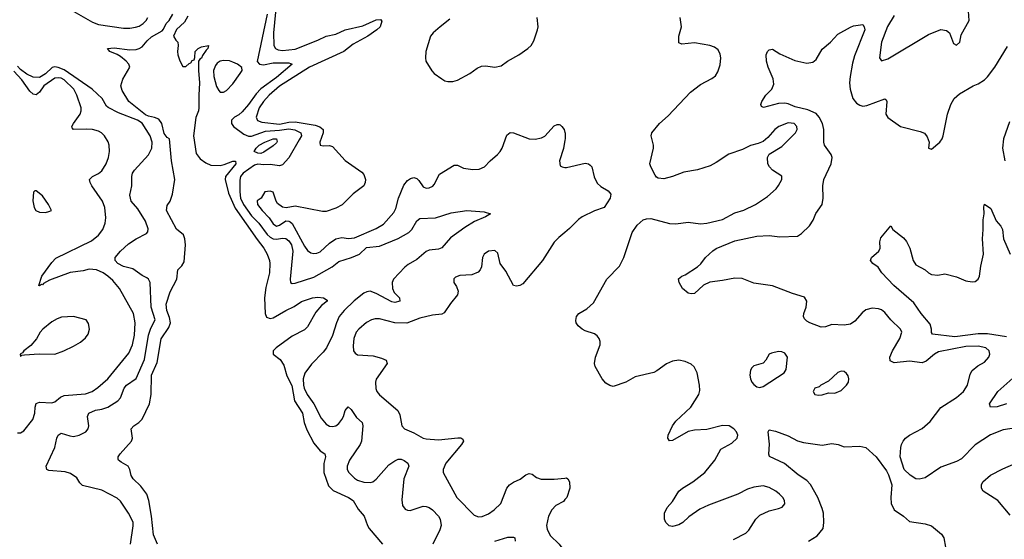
# Model space of a CAD drawing. Header units: inches. Extents: x 1834610 to 2027685, y 642842 to 774116.
# Tile 65 of 256: x 1896504 to 1902817, y 655081 to 658415. Entities that reach past the tile are written whole.
import ezdxf

# ---------------------------------------------------------------- set-up
doc = ezdxf.new("R2010")
doc.units = ezdxf.units.IN
doc.header["$MEASUREMENT"] = 0
doc.layers.add('B8695', color=7, linetype='Continuous')
doc.layers.add('B9605', color=7, linetype='Continuous')

msp = doc.modelspace()

# ---------------------------------------------------------------- linework, layer by layer
at = {"layer": 'B8695', "color": 5}
for points, elevation in [([(1896776.6, 658510), (1896970, 658398.8), (1897010, 658383.9), (1897170, 658360.5), (1897210, 658359.8), (1897246.6, 658366.6), (1897270, 658374.2), (1897295.5, 658390), (1897314.2, 658410), (1897325.1, 658430)], 260), ([(1898150, 658530), (1898132.2, 658330), (1898133.3, 658250), (1898143.5, 658230), (1898161.3, 658221.3), (1898190, 658217.2), (1898270, 658226.9), (1898416.5, 658283.5), (1898470, 658309.5), (1898530, 658322.5), (1898590.8, 658349.2), (1898704.9, 658375.1), (1898790, 658414.4), (1898817.2, 658417.2), (1898826.6, 658406.6), (1898814.4, 658370), (1898794.6, 658350), (1898735.5, 658310), (1898642.1, 658257.9), (1898582.3, 658210), (1898362.2, 658110), (1898170, 657988.3), (1898102.8, 657930), (1898066.3, 657890), (1898039.6, 657850), (1898019.5, 657790), (1898028.4, 657768.4), (1898057.3, 657757.3), (1898170, 657745), (1898230, 657758.4), (1898270, 657759.8), (1898397.7, 657737.7), (1898428.5, 657728.5), (1898449.4, 657710), (1898450.2, 657690), (1898427.6, 657630), (1898430.7, 657610.7), (1898450, 657604.9), (1898490, 657607.3), (1898510, 657600.5), (1898590, 657512), (1898697.1, 657437.1), (1898710, 657421.6), (1898720.2, 657390), (1898719.8, 657370), (1898710.1, 657350), (1898642.7, 657297.3), (1898571.8, 657228.2), (1898530, 657206.5), (1898470, 657184.8), (1898444.5, 657184.5), (1898270, 657219.1), (1898212.3, 657207.7), (1898190, 657212.5), (1898156.2, 657236.2), (1898147.8, 657250), (1898130, 657309.4), (1898110, 657315), (1898076, 657310), (1898051.3, 657270), (1898026.2, 657253.8), (1898027.7, 657230), (1898057.7, 657190), (1898104, 657144), (1898130, 657105.4), (1898150, 657090.2), (1898170, 657097.3), (1898210, 657124.2), (1898230, 657123.5), (1898237.9, 657117.9), (1898250, 657107.2), (1898330, 656961.1), (1898350, 656935), (1898370, 656919.7), (1898390, 656914.4), (1898410, 656916.5), (1898430, 656925.5), (1898490, 656981.2), (1898530, 657009.2), (1898570, 657017.7), (1898611.8, 657011.8), (1898650, 657014.8), (1898790, 657074.7), (1898836, 657104), (1898902.5, 657177.5), (1898916.4, 657203.6), (1898933.3, 657270), (1898966.6, 657353.4), (1898990, 657384.3), (1899010, 657396.8), (1899030, 657401.6), (1899050, 657396.9), (1899064.1, 657384.1), (1899090, 657342), (1899110, 657334), (1899130, 657337.3), (1899152, 657348), (1899161.3, 657358.7), (1899196.3, 657423.7), (1899290, 657480.7), (1899310, 657482), (1899350, 657461.6), (1899410, 657453.4), (1899450, 657456), (1899483.7, 657470), (1899519.5, 657510), (1899567.8, 657550), (1899585.1, 657570), (1899596.8, 657590), (1899626.5, 657673.5), (1899648.3, 657691.7), (1899670, 657688.8), (1899770, 657650.3), (1899810, 657648.9), (1899850, 657657.4), (1899871.5, 657668.5), (1899930, 657734.9), (1899950, 657743), (1899962, 657742), (1899970, 657740.7), (1899980.7, 657730), (1899994.4, 657710), (1900000, 657691.3)], 280), ([(1897386.6, 655050), (1897362.2, 655110), (1897349.9, 655230), (1897332.1, 655330), (1897319.1, 655370), (1897281.6, 655421.6), (1897231.5, 655470), (1897219.7, 655490), (1897209.6, 655529.6), (1897199.3, 655550), (1897155.3, 655575.3), (1897137.2, 655590), (1897136, 655596), (1897135.1, 655610), (1897147.3, 655630), (1897221.6, 655710), (1897227.6, 655730), (1897219.5, 655790), (1897235.1, 655810), (1897268.9, 655831.1), (1897288.2, 655851.8), (1897337.3, 655950), (1897346.1, 656010), (1897350, 656134.4), (1897384.8, 656215.1), (1897410, 656367.7), (1897460.5, 656439.5), (1897470.7, 656470), (1897465.4, 656505.4), (1897446.4, 656550), (1897442.5, 656590), (1897468.9, 656670), (1897510.8, 656750), (1897516.9, 656810), (1897544.6, 656835.4), (1897557.6, 656862.4), (1897566.8, 656970), (1897562.9, 657010), (1897554.7, 657034.7), (1897510, 657070.9), (1897445, 657190), (1897450, 657224), (1897468.4, 657251.6), (1897484.4, 657295.6), (1897498, 657390), (1897477, 657510), (1897464.5, 657650), (1897450, 657659.7), (1897430, 657685.1), (1897414.8, 657750), (1897396.3, 657776.3), (1897368.5, 657788.5), (1897330, 657795.4), (1897310, 657805.4), (1897204.1, 657890), (1897160.3, 657960.3), (1897153.5, 657990), (1897166, 658034), (1897209.4, 658110), (1897203.7, 658130), (1897186.6, 658150), (1897150, 658179.5), (1897130, 658192.7), (1897082, 658210), (1897066, 658230), (1897110, 658235.3), (1897210, 658221.8), (1897250, 658224), (1897269.2, 658230), (1897290, 658240.4), (1897321.3, 658278.7), (1897350, 658305), (1897416.6, 658343.4), (1897426.2, 658353.8), (1897443.6, 658390), (1897462.9, 658410), (1897485.1, 658450)], 240), ([(1897581.7, 658438.3), (1897560.4, 658399.6), (1897510, 658353.2), (1897490.8, 658310), (1897504.5, 658284.5), (1897518, 658270), (1897521, 658250), (1897514.8, 658210), (1897518.8, 658190), (1897531.1, 658151.1), (1897550, 658114), (1897570, 658114), (1897590, 658134), (1897602, 658138), (1897610, 658154), (1897622, 658158), (1897627.3, 658172.7), (1897629, 658210), (1897648.7, 658230), (1897670, 658241), (1897714, 658250), (1897711.3, 658230), (1897699.8, 658220.2), (1897675.5, 658184.5), (1897670, 658168.7), (1897658, 658162), (1897650.9, 658149.1), (1897650.3, 658090), (1897657, 658010), (1897651.8, 657930), (1897653, 657850), (1897650.5, 657830), (1897633, 657787), (1897617.7, 657670), (1897635.6, 657555.6), (1897662.1, 657522.1), (1897696.7, 657496.7), (1897730, 657480.9), (1897790, 657480.1), (1897814.6, 657485.4), (1897870, 657507.6), (1897887.7, 657507.7), (1897890.2, 657490), (1897824.4, 657410), (1897822, 657390), (1897843, 657303), (1897885.5, 657205.5), (1898025.5, 657005.5), (1898069.1, 656950), (1898091.6, 656910), (1898104.9, 656870), (1898108.4, 656850), (1898104.9, 656790), (1898082.8, 656697.2), (1898074.4, 656630), (1898078.5, 656530), (1898086.2, 656506.2), (1898110, 656497.4), (1898130, 656502), (1898210, 656549.3), (1898264.7, 656575.3), (1898310, 656606.2), (1898381.2, 656630), (1898415.1, 656635.1), (1898450.8, 656630.8), (1898475.3, 656615.3), (1898476, 656610), (1898438, 656582), (1898402, 656538), (1898350, 656443.5), (1898330, 656425.8), (1898250, 656385.3), (1898147.7, 656310), (1898128.4, 656290), (1898128.3, 656270), (1898174.6, 656234.6), (1898197.7, 656197.7), (1898217.3, 656130), (1898248, 656068), (1898266.5, 655970), (1898316.6, 655890), (1898328.5, 655830), (1898344.7, 655784.7), (1898390, 655698.9), (1898429.5, 655649.5), (1898460.5, 655630), (1898464, 655610), (1898453.3, 655566.7), (1898453, 655510), (1898484.8, 655424.8), (1898514.1, 655394.1), (1898612.7, 655350), (1898641.7, 655330), (1898674.7, 655274.7), (1898713, 655230), (1898734, 655170), (1898745.3, 655150), (1898829.1, 655049.1)], 240), ([(1898089.7, 658450), (1898026.3, 658146.3), (1898042, 658130), (1898066.3, 658126.3), (1898130, 658138.6), (1898230, 658138.9), (1898251.6, 658130), (1898150, 658044.9), (1898049.5, 657970.5), (1898020.4, 657939.6), (1897970, 657869.9), (1897930, 657824.1), (1897910, 657805.4), (1897881.6, 657790), (1897862.4, 657770), (1897862.4, 657750), (1897874.9, 657730), (1897941.1, 657681.1), (1897970, 657668.2), (1897990, 657667.7), (1898079.8, 657700.2), (1898170, 657705.3), (1898230, 657713.8), (1898268, 657708), (1898306.2, 657690), (1898310.1, 657670), (1898295.9, 657644.1), (1898230, 657528.7), (1898190, 657483.5), (1898170, 657476.8), (1898110, 657486.4), (1898070, 657483), (1898030, 657487.5), (1898010, 657481.9), (1897936.2, 657430), (1897920.3, 657410), (1897914.7, 657385.3), (1897914.8, 657310), (1897920.2, 657270), (1897939.9, 657230), (1897990, 657157.3), (1898036.9, 657110), (1898090, 657037.9), (1898110, 657019.2), (1898130, 657010.1), (1898150, 657007.8), (1898190, 657012.6), (1898210, 657010.5), (1898230, 656996.2), (1898245.8, 656970), (1898255.1, 656930), (1898239.1, 656750), (1898241.3, 656730), (1898250, 656723.1), (1898270, 656724.5), (1898390, 656763.1), (1898506.5, 656830), (1898550, 656863.5), (1898631.6, 656888.4), (1898681.7, 656910), (1898726.7, 656953.3), (1898810, 656962.3), (1898930, 657010.9), (1898998.5, 657050), (1899018, 657070), (1899050, 657124.9), (1899070, 657140.5), (1899170, 657142.8), (1899270, 657175.3), (1899369.8, 657190.2), (1899482, 657182), (1899522, 657170), (1899491.3, 657150), (1899419.3, 657120.7), (1899358.1, 657081.9), (1899265.2, 657014.8), (1899210, 656952), (1899190, 656943.4), (1899130, 656937), (1899110, 656926.8), (1899050, 656876.9), (1898995.5, 656844.5), (1898973.7, 656826.3), (1898899.7, 656750), (1898891.7, 656730), (1898894.3, 656690), (1898905.7, 656665.7), (1898938.7, 656630), (1898941.6, 656610), (1898910, 656600.3), (1898890, 656604.5), (1898790, 656658.5), (1898750, 656672.7), (1898730, 656669.9), (1898710, 656659.9), (1898649.1, 656610.9), (1898584, 656550), (1898552.9, 656510), (1898535.4, 656470), (1898510.1, 656389.9), (1898471.1, 656308.9), (1898450, 656281), (1898374.6, 656205.4), (1898332.7, 656147.3), (1898321.2, 656110), (1898323.3, 656070), (1898327.5, 656050), (1898346.8, 656010), (1898390.4, 655950.4), (1898437.7, 655857.7), (1898470, 655820.2), (1898490, 655808), (1898510, 655804.4), (1898531.3, 655810), (1898550, 655824.9), (1898569.8, 655850), (1898580.4, 655870), (1898591.3, 655908.7), (1898610, 655930.4), (1898630, 655914.4), (1898663.1, 655863.1), (1898698.9, 655830), (1898704.7, 655810), (1898695.5, 655710), (1898686.8, 655690), (1898618.9, 655590), (1898603.5, 655550), (1898603.9, 655530), (1898613.4, 655510), (1898650, 655474.5), (1898670, 655461.7), (1898710, 655447.8), (1898750, 655446.4), (1898769, 655451), (1898790, 655466.3), (1898870, 655558.6), (1898910, 655585.3), (1898930, 655594.7), (1898950, 655595.5), (1898970, 655587.6), (1898993.4, 655570), (1898998.3, 655550), (1898966.4, 655470), (1898954.3, 655334.3), (1898957.3, 655297.3), (1898974.9, 655274.9), (1898990, 655267.4), (1899006.5, 655266.5), (1899090, 655293.4), (1899110, 655292.2), (1899130, 655284.9), (1899150, 655270.4), (1899188.9, 655230), (1899200.2, 655210), (1899205.8, 655170), (1899197.2, 655142.8), (1899152.2, 655050)], 260), ([(1899262.2, 658417.8), (1899200.3, 658370), (1899154.4, 658330), (1899138, 658310), (1899108.9, 658210), (1899105.3, 658170), (1899108.5, 658150), (1899146.3, 658086.3), (1899161.6, 658070), (1899210, 658035.3), (1899230, 658023.7), (1899250, 658018.7), (1899281.7, 658018.3), (1899310, 658026.7), (1899389.6, 658070), (1899436.1, 658103.9), (1899464, 658116), (1899490, 658118.2), (1899550, 658110.2), (1899590, 658119.6), (1899631.2, 658150), (1899704.7, 658190), (1899762, 658230), (1899782.9, 658250), (1899799.8, 658280.2), (1899823.9, 658350), (1899827.4, 658370), (1899821.3, 658430)], 320), ([(1897214.9, 655050), (1897232.6, 655167.4), (1897230.9, 655190.9), (1897201.1, 655250), (1897150, 655325.1), (1897130, 655345.1), (1897030, 655396.8), (1896906.9, 655426.9), (1896890, 655443.6), (1896870, 655474.7), (1896830, 655504), (1896794.5, 655514.5), (1896690, 655523.6), (1896677.2, 655530), (1896674.5, 655550), (1896729.7, 655670), (1896742.6, 655730), (1896751.1, 655748.9), (1896770, 655761.3), (1896824.5, 655744.5), (1896850, 655741.4), (1896885.1, 655750), (1896929.1, 655770.9), (1896943.9, 655790), (1896947.9, 655810), (1896939.8, 655870), (1896947.8, 655890), (1896990, 655909.2), (1897030, 655916.3), (1897069.9, 655930.1), (1897134.2, 655970), (1897150.8, 655990), (1897174.2, 656050), (1897189, 656070), (1897250, 656112.8), (1897304.9, 656235.1), (1897329.9, 656390.1), (1897345, 656435), (1897372.1, 656490), (1897347.5, 656570), (1897341.1, 656730), (1897330, 656749.5), (1897318.9, 656758.9), (1897290, 656773.3), (1897230, 656816.3), (1897170, 656831.7), (1897134, 656850), (1897115.8, 656870), (1897115.3, 656884.7), (1897115.6, 656890), (1897151.2, 656930), (1897202.3, 656977.7), (1897250, 657009), (1897316.8, 657043.2), (1897325.8, 657054.2), (1897327.3, 657072.7), (1897310, 657122), (1897260.9, 657200.9), (1897217.7, 657250), (1897209.7, 657290), (1897222.4, 657350), (1897222, 657410), (1897226.9, 657430), (1897239.7, 657450), (1897330, 657547.4), (1897352, 657590), (1897354.3, 657630), (1897340.8, 657670), (1897290, 657751.7), (1897259.8, 657770), (1897138.3, 657818.3), (1897071, 657851), (1897060.7, 657860.7), (1897033.2, 657910), (1896969.2, 657970), (1896790, 658093), (1896750, 658108.4), (1896730, 658112.1), (1896711.7, 658108.3), (1896670, 658068.1), (1896630, 658044.1), (1896590, 658045.7), (1896550, 658066.3), (1896510, 658096.1), (1896490, 658117.7)], 260), ([(1896490, 655764.9), (1896510, 655764.4), (1896530, 655777.1), (1896587.4, 655850), (1896602, 655890), (1896602.2, 655930), (1896610, 655952.3), (1896630, 655960.6), (1896710, 655956.8), (1896730, 655964.2), (1896766.2, 655993.8), (1896790, 656004.8), (1896925.8, 656014.2), (1896969.4, 656030.6), (1897004.7, 656055.3), (1897068.1, 656111.9), (1897204.1, 656275.9), (1897228.2, 656330), (1897241, 656390), (1897243.4, 656470), (1897233.2, 656530), (1897143.7, 656690), (1897102.2, 656742.2), (1897069.9, 656769.9), (1897039.2, 656790), (1896995.8, 656810), (1896950, 656814.6), (1896910, 656803.6), (1896827.3, 656792.7), (1896695.6, 656744.4), (1896656.9, 656723.1), (1896650, 656714.5), (1896644, 656716), (1896630, 656707), (1896627, 656710), (1896646.2, 656770), (1896710, 656856.5), (1896735.9, 656884.1), (1896964.2, 656995.8), (1897010, 657032.6), (1897037.7, 657070), (1897051.5, 657110), (1897056.1, 657143.9), (1897050.9, 657210.9), (1897035.9, 657250), (1896966.1, 657350), (1896955.3, 657370), (1896952.3, 657390), (1896971.3, 657408.7), (1897010, 657429.3), (1897030, 657446.4), (1897058.3, 657490), (1897073.2, 657530), (1897080.3, 657570), (1897077.4, 657610), (1897071.2, 657631.2), (1897048.7, 657670), (1897028.8, 657688.8), (1897010, 657699.1), (1896970, 657709.9), (1896930, 657712.9), (1896849.8, 657709.8), (1896841, 657721), (1896838.5, 657730), (1896848.1, 657750), (1896891.1, 657810), (1896897.5, 657830), (1896897.2, 657850), (1896869.9, 657929.9), (1896850.4, 657970), (1896790, 658029.9), (1896770, 658039.7), (1896750, 658042.7), (1896730, 658039.7), (1896658.8, 657990), (1896630, 657949.8), (1896610, 657933.6), (1896590, 657938.1), (1896570, 657957), (1896517.4, 658030), (1896465.8, 658085.8)], 280), ([(1900000, 657643.2), (1899991.4, 657588.6), (1899964.9, 657510), (1899970, 657478), (1899982, 657470), (1900000, 657467.7)], 280), ([(1900000, 657050.4), (1899961.4, 657018.6), (1899931.3, 656988.7), (1899856.5, 656870), (1899730, 656720.5), (1899710, 656709.7), (1899690, 656706), (1899669.7, 656709.7), (1899621, 656801), (1899584.5, 656850), (1899570, 656917.2), (1899550, 656933.3), (1899510, 656929.5), (1899483, 656910), (1899470.5, 656890), (1899465.5, 656830), (1899457.3, 656810), (1899443.9, 656796.1), (1899402.6, 656777.4), (1899325.3, 656774.7), (1899297.3, 656762.7), (1899287.5, 656752.5), (1899287.3, 656730), (1899303.9, 656703.9), (1899314.4, 656674.4), (1899311.8, 656650), (1899265.8, 656594.2), (1899225.6, 656534.4), (1899210, 656526.6), (1899150, 656519.4), (1899070, 656499.4), (1898987, 656467), (1898910, 656470.5), (1898810, 656496.8), (1898783.7, 656496.3), (1898759.1, 656490), (1898727.9, 656472.1), (1898678.7, 656430), (1898662, 656410), (1898645.6, 656370), (1898641.8, 656321.8), (1898644.9, 656290), (1898654.9, 656274.9), (1898670, 656265.7), (1898770, 656257.6), (1898824.3, 656244.3), (1898853.4, 656230), (1898860.4, 656210), (1898790, 656109), (1898784.6, 656090), (1898787.9, 656047.9), (1898794.4, 656030), (1898810, 656008), (1898928.5, 655908.5), (1898940.6, 655880.6), (1898953.4, 655810), (1898970.2, 655790.2), (1899030, 655765.2), (1899090, 655731), (1899110, 655725.1), (1899190, 655719), (1899313.3, 655733.3), (1899332.4, 655732.4), (1899344.4, 655724.4), (1899348.5, 655710), (1899335.6, 655690), (1899236.3, 655570), (1899218.6, 655530), (1899218.5, 655510), (1899306.7, 655350), (1899417.2, 655237.2), (1899446, 655226), (1899470, 655227.2), (1899510, 655245.7), (1899545.6, 655270), (1899587.9, 655312.1), (1899627.6, 655410), (1899645.1, 655430), (1899670, 655448.9), (1899711.8, 655468.2), (1899750, 655495.8), (1899770, 655504.4), (1899790, 655499.3), (1899818.5, 655478.5), (1899847.1, 655467.1), (1899930, 655466.2), (1900000, 655473.8)], 280), ([(1900000, 655335.8), (1899990, 655324.4), (1899942.4, 655297.6), (1899916, 655270), (1899895.3, 655230), (1899882, 655170), (1899886, 655146), (1899905.3, 655105.3), (1899962.7, 655050), (1899992.9, 655010), (1900000, 654982.2)], 280), ([(1899550, 655070.2), (1899634.6, 655094.6), (1899670, 655095.5), (1899678.8, 655090), (1899681.6, 655070)], 260)]:
    msp.add_lwpolyline(points, dxfattribs=dict(at, elevation=elevation))
for points, elevation in [([(1897810, 658154.1), (1897790, 658149.9), (1897770, 658136.1), (1897759.4, 658120.6), (1897747.2, 658090), (1897747.7, 658050), (1897765.7, 657985.8), (1897780.6, 657960.6), (1897790, 657951.1), (1897810, 657950.9), (1897830, 657961.4), (1897870, 658004.2), (1897917.9, 658070), (1897929.8, 658090), (1897929, 658109), (1897900.3, 658130), (1897870, 658143.5), (1897849.6, 658150.4)], 260), ([(1898050, 657557.2), (1898030, 657558), (1898008, 657570), (1898019.1, 657590), (1898039.8, 657610), (1898074.7, 657630), (1898129.6, 657650), (1898150.4, 657650), (1898154.2, 657634.2), (1898150, 657625.3), (1898130, 657605), (1898070, 657564.6)], 240), ([(1896610, 657318), (1896602, 657318), (1896592, 657308), (1896588.1, 657251.9), (1896596.3, 657210), (1896608.2, 657190), (1896630, 657180.5), (1896670, 657179.1), (1896690, 657184), (1896708, 657190), (1896689.3, 657230), (1896650, 657285.2)], 320), ([(1896849.9, 656509.9), (1896772.7, 656507.3), (1896743.2, 656496.8), (1896710, 656476.5), (1896651.4, 656428.6), (1896635.8, 656410), (1896612.8, 656367.2), (1896575.9, 656324.1), (1896530.8, 656290), (1896522.8, 656277.2), (1896506, 656270), (1896506, 656266), (1896510, 656254), (1896518, 656262), (1896535.1, 656264.9), (1896628.7, 656271.3), (1896730, 656269.3), (1896787.3, 656290), (1896850, 656320.7), (1896893.5, 656346.5), (1896925.3, 656374.7), (1896942.3, 656397.7), (1896950.7, 656430), (1896944.9, 656464.9), (1896929.8, 656489.8)], 320)]:
    msp.add_lwpolyline(points, close=True, dxfattribs=dict(at, elevation=elevation))
at = {"layer": 'B9605', "color": 5}
for points, elevation in [([(1901080.6, 655079.4), (1901159.8, 655120.2), (1901179.3, 655140.7), (1901222.7, 655210), (1901250, 655235.3), (1901310, 655264.9), (1901370, 655278), (1901392.7, 655287.3), (1901409.4, 655310), (1901407, 655330), (1901396.2, 655350), (1901376.2, 655370), (1901351.8, 655390), (1901310, 655412.9), (1901270, 655423.8), (1901210, 655416.3), (1901170, 655402.8), (1901108.7, 655371.3), (1900919.5, 655300.5), (1900865.3, 655274.7), (1900794.4, 655225.6), (1900756.4, 655190), (1900730, 655174.7), (1900690, 655162.9), (1900668.5, 655168.5), (1900647.6, 655190), (1900638.4, 655210), (1900638.4, 655250), (1900655.6, 655284.4), (1900690, 655323), (1900729.7, 655390), (1900754.5, 655410), (1900820.5, 655450), (1900895.8, 655510), (1900961.3, 655590), (1901000.1, 655659.9), (1901070, 655698.3), (1901103.5, 655730), (1901108, 655750), (1901100.5, 655770), (1901083.6, 655790), (1901052.3, 655810), (1901010, 655811.1), (1900910, 655785.1), (1900830, 655782.2), (1900790, 655773.7), (1900690, 655715.1), (1900670, 655714), (1900659.3, 655730), (1900662, 655750), (1900689.7, 655810), (1900710, 655838.7), (1900806.9, 655930), (1900858, 656010), (1900864.4, 656035.6), (1900862.4, 656070), (1900846.9, 656150), (1900827.6, 656187.6), (1900810, 656204.2), (1900770, 656222.4), (1900730, 656229.6), (1900690, 656224.2), (1900650, 656206.6), (1900590, 656161.6), (1900569, 656151), (1900450, 656122.7), (1900391, 656090), (1900310, 656062), (1900287.5, 656067.5), (1900262.4, 656082.4), (1900238, 656110), (1900194.5, 656190), (1900189.6, 656209.6), (1900196.2, 656250), (1900226, 656330), (1900226, 656350), (1900219.3, 656370), (1900207.2, 656387.2), (1900190, 656399.3), (1900130, 656418.4), (1900109.4, 656430), (1900085.1, 656450), (1900071.8, 656470), (1900070, 656486), (1900074.5, 656510), (1900089.4, 656530), (1900140.1, 656559.9), (1900182.3, 656597.7), (1900267.8, 656750), (1900350, 656833), (1900378.2, 656890), (1900431.5, 657050), (1900463.7, 657096.3), (1900502, 657130), (1900522, 657138), (1900550, 657140.2), (1900670, 657107.9), (1900710, 657105.3), (1900790, 657115.3), (1900870, 657105.6), (1900910, 657110.2), (1901010, 657132.5), (1901090, 657175), (1901147.5, 657192.5), (1901220.7, 657230), (1901298.9, 657281.1), (1901353.5, 657330), (1901370, 657350.4), (1901391.1, 657390), (1901390, 657411.8), (1901330, 657449.6), (1901311.6, 657470), (1901301.3, 657490), (1901297.6, 657530), (1901310, 657553), (1901390, 657600.9), (1901479.1, 657690), (1901488.3, 657710), (1901487.1, 657730), (1901469.2, 657750), (1901430, 657752.6), (1901370.3, 657730), (1901344.7, 657710), (1901300.2, 657659.8), (1901270, 657633.7), (1901239.5, 657620.5), (1901190, 657608.6), (1901137.2, 657582.8), (1901050, 657552.8), (1900970, 657498), (1900930, 657478.2), (1900848.7, 657451.3), (1900762.7, 657437.3), (1900690, 657408.5), (1900634.2, 657394.2), (1900598.4, 657398.4), (1900585.8, 657405.8), (1900577.6, 657417.6), (1900549.5, 657470), (1900544.5, 657490), (1900567.8, 657590), (1900568, 657610), (1900553.6, 657670), (1900557, 657690), (1900606.6, 657750), (1900662.4, 657797.6), (1900805.4, 657950), (1900870, 658000.2), (1900941.8, 658038.2), (1900964.2, 658055.8), (1900980.4, 658079.6), (1900995.3, 658124.7), (1900998.4, 658170), (1900994.8, 658194.8), (1900981.2, 658221.2), (1900959.2, 658239.2), (1900929.1, 658249.1), (1900830, 658266), (1900750, 658258), (1900730, 658266), (1900729.8, 658310), (1900746.6, 658370), (1900737.6, 658430)], 280), ([(1902110, 658442.2), (1902068.7, 658371.3), (1902030.2, 658270.2), (1902017.3, 658170), (1902030, 658151), (1902070, 658163.8), (1902330, 658320.8), (1902410, 658352), (1902445.8, 658345.8), (1902466, 658330), (1902490, 658262), (1902510, 658251), (1902531.8, 658270), (1902541.2, 658318.8), (1902591.5, 658410), (1902588, 658470)], 280), ([(1902910, 655797.7), (1902810, 655783.5), (1902728.8, 655751.2), (1902630, 655688.5), (1902541.8, 655598.2), (1902510, 655579.7), (1902410, 655543.5), (1902310, 655475.6), (1902270, 655467), (1902250, 655469.5), (1902212.7, 655492.7), (1902175.1, 655530), (1902149.4, 655610), (1902153, 655670), (1902156.9, 655690), (1902167.6, 655710), (1902184.2, 655730), (1902210, 655748.9), (1902290, 655793.1), (1902342.2, 655837.8), (1902410, 655926.3), (1902510, 655990.2), (1902555.1, 656030), (1902580.3, 656070), (1902598.9, 656141.1), (1902610, 656163.7), (1902646.1, 656193.9), (1902690, 656216.9), (1902718.3, 656250), (1902724, 656270), (1902719.7, 656290), (1902698.7, 656310), (1902650, 656320.2), (1902570, 656317.9), (1902395.9, 656284.1), (1902368.9, 656270), (1902316.5, 656223.5), (1902290, 656213.9), (1902210, 656223.2), (1902110, 656213.1), (1902085.7, 656225.7), (1902082.8, 656250), (1902100.2, 656290), (1902147, 656370), (1902160.5, 656410), (1902151.6, 656430), (1902090, 656489.7), (1902050, 656536.3), (1902030, 656552.6), (1902010, 656560.4), (1901970, 656563.5), (1901930, 656552.6), (1901905.1, 656534.9), (1901858.5, 656481.5), (1901830, 656462), (1901790, 656455.6), (1901710, 656459.6), (1901670, 656445.1), (1901642, 656442), (1901570, 656469.6), (1901550, 656480.5), (1901535.8, 656495.8), (1901528.6, 656510), (1901530.8, 656530), (1901546, 656570), (1901549.8, 656609.8), (1901535, 656635), (1901458, 656658), (1901330, 656707.7), (1901210, 656725.3), (1901135.5, 656755.5), (1901090, 656757.8), (1901010, 656740.9), (1900928, 656732), (1900887.9, 656712.1), (1900830, 656658), (1900810, 656656), (1900790, 656660.9), (1900752.7, 656690), (1900732.7, 656730), (1900727.2, 656752.8), (1900748.7, 656770), (1900770, 656778), (1900850, 656830.4), (1900871, 656849), (1900901.6, 656890), (1900947.3, 656932.7), (1900970, 656947.8), (1901090, 656996.2), (1901230, 657025.6), (1901310, 657031.4), (1901378, 657022), (1901490, 657025.5), (1901517.3, 657042.8), (1901567.3, 657092.7), (1901591.8, 657128.2), (1901609.1, 657170.9), (1901649.6, 657230), (1901655.1, 657270), (1901652.8, 657350), (1901659.1, 657390), (1901705.7, 657490), (1901713, 657530), (1901706.6, 657550), (1901663.5, 657610), (1901658.7, 657630), (1901659.6, 657710), (1901650.4, 657750), (1901629.9, 657789.9), (1901610, 657812.8), (1901556.5, 657836.5), (1901476.9, 657856.9), (1901430, 657876.1), (1901410, 657879.9), (1901370, 657876.8), (1901272.5, 657852.5), (1901259, 657859), (1901255.1, 657870), (1901261.3, 657890), (1901288.5, 657930), (1901326, 657970), (1901338.2, 658001.8), (1901334.8, 658034.8), (1901302.6, 658110), (1901291.8, 658150), (1901289.6, 658190.4), (1901299, 658210), (1901310, 658221), (1901330, 658226.8), (1901376.7, 658196.7), (1901473.7, 658153.7), (1901550, 658135.3), (1901590, 658142), (1901610, 658159.5), (1901650, 658225), (1901703.5, 658270), (1901750, 658323), (1901830, 658367.3), (1901850, 658374.8), (1901910, 658384.7), (1901918.8, 658370), (1901923, 658350), (1901856.5, 658183.5), (1901842.9, 658137.1), (1901828.7, 658051.3), (1901825.1, 658010), (1901828.6, 657970), (1901845.2, 657910), (1901870, 657879.7), (1901890, 657866.4), (1901910, 657861.1), (1901935.2, 657864.8), (1902050, 657908), (1902059.9, 657899.9), (1902063.1, 657890), (1902058, 657810), (1902070, 657788), (1902150.8, 657730), (1902277.3, 657697.3), (1902306, 657686), (1902323.1, 657663.1), (1902334, 657630), (1902331.3, 657591.3), (1902350, 657584), (1902402.7, 657630), (1902417.6, 657650), (1902425.1, 657670), (1902452, 657810), (1902473.6, 657870), (1902496.2, 657910), (1902530, 657940.4), (1902617.2, 657990), (1902650, 658003.1), (1902690, 658028.8), (1902710, 658048.5), (1902755.4, 658110), (1902837, 658243)], 260), ([(1902850, 657759.6), (1902812, 657650), (1902804.2, 657590), (1902820.3, 657510)], 260), ([(1900000, 657691.3), (1900000.4, 657690), (1900001.1, 657650), (1900000, 657643.2)], 280), ([(1900000, 657467.7), (1900010, 657466.4), (1900130, 657493.6), (1900150.2, 657490.2), (1900162.3, 657482.3), (1900172.7, 657470), (1900187.4, 657407.4), (1900207, 657367), (1900230, 657344), (1900276.8, 657316.8), (1900294.8, 657294.8), (1900290.5, 657269.5), (1900250.7, 657210), (1900190, 657188.3), (1900109.4, 657150.6), (1900086.6, 657133.4), (1900030, 657075.1), (1900000, 657050.4)], 280), ([(1902830, 656379.6), (1902710, 656399.2), (1902650, 656399.8), (1902499.8, 656379.8), (1902356.9, 656396.9), (1902349.1, 656409.1), (1902350.6, 656430), (1902341.6, 656461.6), (1902284.2, 656530), (1902237.6, 656597.6), (1902108.2, 656710), (1902032.3, 656790), (1902008.1, 656828.1), (1901974, 656850), (1901959, 656870), (1901965.2, 656890), (1902013.2, 656930), (1902020.9, 656950), (1902019.3, 656990), (1902025.4, 657014.6), (1902090, 657092), (1902102, 657070), (1902170, 657014.8), (1902190, 656991), (1902210.5, 656950), (1902233.4, 656870), (1902250, 656842.8), (1902310.4, 656810.4), (1902330, 656791), (1902350, 656781), (1902390, 656776), (1902434.6, 656785.4), (1902510, 656764.9), (1902570, 656740.5), (1902610, 656733), (1902630, 656735.5), (1902649.7, 656750.4), (1902658, 656770), (1902666.1, 656833.9), (1902684.4, 656910), (1902677.2, 657010), (1902682.2, 657070), (1902680.3, 657130), (1902687.4, 657170), (1902684.8, 657215.2), (1902690, 657230.6), (1902730, 657203), (1902765.5, 657125.5), (1902794.9, 657090), (1902804.4, 657070), (1902811.5, 657010), (1902853.8, 656910)], 240), ([(1902830.1, 655949.9), (1902770, 655931.2), (1902729.2, 655930), (1902722.4, 655950), (1902776, 656030), (1902909.8, 656150)], 240), ([(1901561.2, 655070), (1901616.9, 655103.1), (1901654.7, 655150), (1901658.7, 655190), (1901656.8, 655250), (1901650, 655279.5), (1901620.3, 655350), (1901573.2, 655433.2), (1901550, 655458), (1901494.8, 655494.8), (1901407.6, 655567.6), (1901311.8, 655611.8), (1901307.7, 655627.7), (1901311, 655691), (1901302.9, 655770), (1901310, 655782.8), (1901350, 655774.3), (1901430, 655745.5), (1901490, 655713.1), (1901530, 655702.3), (1901650, 655685.3), (1901710, 655697), (1901751, 655690), (1901790, 655674), (1901890, 655678.7), (1901929.6, 655670.4), (1901996.3, 655610), (1902061.5, 655521.5), (1902074.6, 655494.6), (1902094.9, 655430), (1902088.9, 655348.9), (1902091.5, 655311.6), (1902110.3, 655270.3), (1902170, 655230.6), (1902210, 655196.3), (1902310, 655180.4), (1902350, 655168.4), (1902413.4, 655113.4), (1902428.7, 655090), (1902438.7, 655030)], 260), ([(1902855.2, 655235.2), (1902776.3, 655330), (1902680.9, 655390), (1902670, 655409), (1902669.6, 655430), (1902679.7, 655450), (1902727.9, 655492.1), (1902806.4, 655533.6), (1902890, 655570.2)], 260), ([(1900000, 655473.8), (1900010, 655474.9), (1900018, 655470), (1900030, 655450.8), (1900030.2, 655410), (1900012.4, 655350), (1900000, 655335.8)], 280)]:
    msp.add_lwpolyline(points, dxfattribs=dict(at, elevation=elevation))
at = {"layer": 'B9605', "color": 5, "elevation": 280}
for points in [[(1901370, 656286.3), (1901323.8, 656276.2), (1901310, 656269.5), (1901287.4, 656230), (1901270, 656211.2), (1901210, 656194.5), (1901198.6, 656181.4), (1901190, 656166), (1901185.4, 656134.6), (1901188.6, 656110), (1901198.5, 656090), (1901210, 656074.7), (1901230, 656059.7), (1901250, 656055.2), (1901270, 656061.5), (1901406, 656150), (1901417.2, 656170), (1901427.3, 656250), (1901410, 656275.1), (1901390, 656284.2)], [(1901770, 656160.5), (1901750, 656151.5), (1901690, 656097), (1901641, 656070), (1901630, 656059), (1901602, 656050), (1901592, 656030), (1901602, 656010), (1901625.5, 656005.5), (1901650, 656008.4), (1901690, 656020.5), (1901730, 656019.3), (1901770, 656037.1), (1901805.1, 656070), (1901816.9, 656090), (1901819.7, 656110), (1901815.1, 656130), (1901805.6, 656145.6), (1901790, 656156.9)]]:
    msp.add_lwpolyline(points, close=True, dxfattribs=at)

doc.saveas('drawing.dxf')
